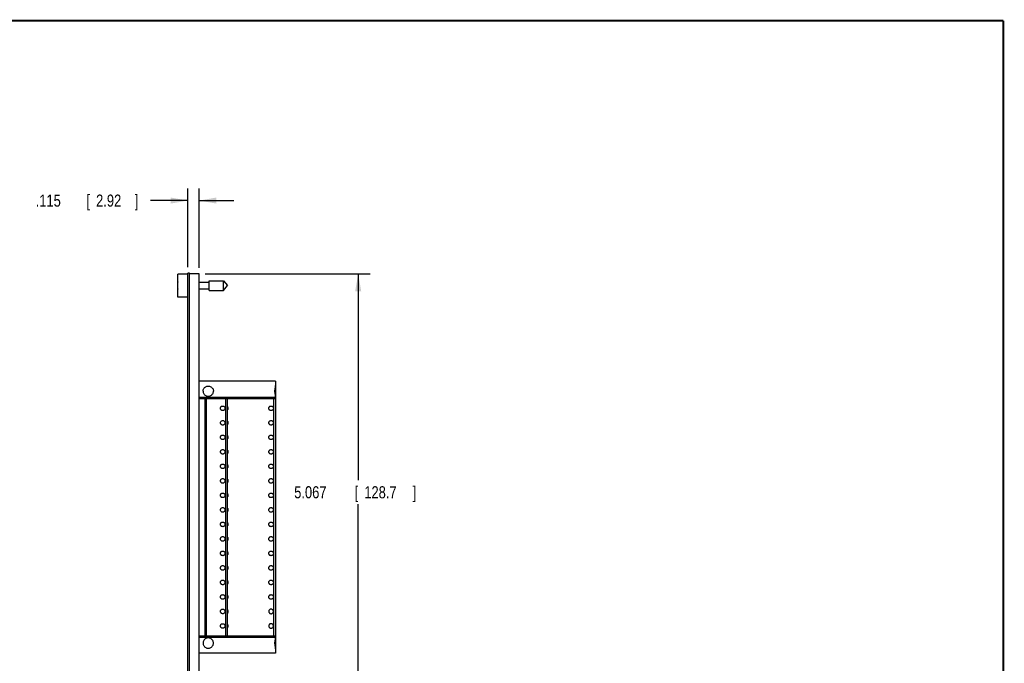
# Model space of a CAD drawing. Header units: inches. Extents: x 0.2 to 16.8, y 0.1 to 10.8.
# Tile 16 of 16: x 6.6 to 16.8, y 4.1 to 10.8. Entities that reach past the tile are written whole.
import ezdxf

# ---------------------------------------------------------------- set-up
doc = ezdxf.new("R2010")
doc.units = ezdxf.units.IN
doc.header["$LTSCALE"] = 0.935
doc.header["$MEASUREMENT"] = 0
doc.layers.get('0').update_dxf_attribs({"linetype": 'CONTINUOUS'})
doc.layers.add('DIMENSIONS', color=7, linetype='CONTINUOUS')
doc.styles.get("Standard").update_dxf_attribs({"font": 'txt', "width": 0.8})
doc.dimstyles.new('DIMSTYLE_1', dxfattribs={"dimtxt": 0.125, "dimasz": 0.18, "dimexe": 0.18, "dimexo": 0.0625, "dimgap": 0.09, "dimtad": 0, "dimtih": 1, "dimtoh": 1, "dimdec": 3, "dimzin": 4, "dimdsep": 46, "dimtxsty": 'STANDARD', "dimblk": '_FILLED', "dimblk1": '_FILLED', "dimblk2": '_FILLED', "dimcen": 0.09, "dimadec": 0, "dimazin": 0, "dimtp": 0.001, "dimtm": 0.001, "dimtfac": 1, "dimtdec": 3, "dimtofl": 0, "dimtmove": 0, "dimatfit": 3, "dimldrblk": '_FILLED', "dimfxl": 1, "dimtolj": 1, "dimtzin": 4, "dimarcsym": 0})

# ---------------------------------------------------------------- blocks, each defined once
blk = doc.blocks.new('_FILLED')
at = {"color": 0, "linetype": 'BYBLOCK'}
blk.add_solid([(0, 0), (-1, 0.174), (-1, -0.174)], dxfattribs=at)
blk = doc.blocks.new('*D0')
at = {"layer": 'DIMENSIONS', "color": 2, "linetype": 'CONTINUOUS'}
for p, q in [((8.494, 8.142), (10.202, 8.142)), ((10.077, 8.142), (10.077, 6.009)), ((10.077, 3.075), (10.077, 5.759)), ((8.494, 3.075), (10.202, 3.075))]:
    blk.add_line(p, q, dxfattribs=at)
at = {"layer": 'DIMENSIONS', "color": 2, "linetype": 'CONTINUOUS', "xscale": 0.18, "yscale": 0.18, "zscale": 0.18}
for p, rotation in [((10.077, 8.142), 90), ((10.077, 3.075), 270)]:
    blk.add_blockref('_FILLED', p, dxfattribs=dict(at, rotation=rotation))
at = {"layer": 'DIMENSIONS', "color": 2, "linetype": 'CONTINUOUS', "width": 0.8}
for s, p in [('5.067', (9.415, 5.821)), ('[', (10.04, 5.821)), ('128.7', (10.14, 5.821)), (']', (10.64, 5.821))]:
    blk.add_text(s, height=0.125, dxfattribs=at).set_placement(p)
blk = doc.blocks.new('*D1')
at = {"layer": 'DIMENSIONS', "color": 2, "linetype": 'CONTINUOUS'}
for p, q in [((8.316, 8.211), (8.316, 9.024)), ((8.431, 8.204), (8.431, 9.024)), ((8.316, 8.899), (7.929, 8.899)), ((8.431, 8.899), (8.791, 8.899))]:
    blk.add_line(p, q, dxfattribs=at)
at = {"layer": 'DIMENSIONS', "color": 2, "linetype": 'CONTINUOUS', "xscale": 0.18, "yscale": 0.18, "zscale": 0.18}
blk.add_blockref('_FILLED', (8.316, 8.899), dxfattribs=at)
at = {"layer": 'DIMENSIONS', "color": 2, "linetype": 'CONTINUOUS', "xscale": 0.18, "yscale": 0.18, "zscale": 0.18, "rotation": 180}
blk.add_blockref('_FILLED', (8.431, 8.899), dxfattribs=at)
at = {"layer": 'DIMENSIONS', "color": 2, "linetype": 'CONTINUOUS', "width": 0.8}
for s, p in [('[', (7.266, 8.836)), ('2.92', (7.366, 8.836)), (']', (7.766, 8.836)), ('.115', (6.741, 8.836))]:
    blk.add_text(s, height=0.125, dxfattribs=at).set_placement(p)

msp = doc.modelspace()

# ---------------------------------------------------------------- linework, layer by layer
at = {"color": 7, "linetype": 'CONTINUOUS'}
for p, q in [((8.3161, 3.1018), (8.3161, 8.1488)), ((8.3311, 8.1488), (8.3161, 8.1488)), ((8.3311, 3.075), (8.3311, 8.1488)), ((8.2111, 7.9015), (8.2111, 8.1385)), ((8.3161, 8.1385), (8.2111, 8.1385)), ((8.4311, 8.142), (8.3311, 8.142)), ((8.4311, 3.075), (8.4311, 8.142)), ((8.4311, 8.055), (8.5348, 8.055)), ((8.5348, 7.9708), (8.5348, 8.0692)), ((8.5348, 8.0692), (8.6829, 8.0692)), ((8.6829, 7.9708), (8.6829, 8.0692)), ((8.6829, 8.0692), (8.7242, 8.02)), ((8.2091, 8.0338), (8.2111, 8.0338)), ((8.2111, 8.0062), (8.2091, 8.0062)), ((8.4311, 7.985), (8.5348, 7.985)), ((8.5348, 7.9708), (8.6829, 7.9708)), ((8.6829, 7.9708), (8.7242, 8.02)), ((8.3161, 7.9015), (8.2111, 7.9015)), ((9.2233, 7.031), (8.4311, 7.031)), ((9.2233, 7.031), (9.2233, 4.2219)), ((8.4311, 6.866), (9.2233, 6.866)), ((8.4311, 6.8538), (9.223, 6.8538)), ((8.495, 4.3991), (8.495, 6.8538)), ((8.5029, 6.8538), (8.5029, 4.3991)), ((8.7036, 6.8538), (8.7036, 4.3991)), ((8.7233, 6.8538), (8.7233, 4.3991)), ((9.2036, 4.3991), (9.2036, 6.8538)), ((9.2233, 6.8547), (9.2233, 6.8547)), ((8.4311, 4.3991), (9.223, 4.3991)), ((8.4311, 4.3869), (9.2233, 4.3869)), ((9.2233, 4.3982), (9.2233, 4.3982)), ((9.2233, 4.2219), (8.4311, 4.2219))]:
    msp.add_line(p, q, dxfattribs=at)
at = {"color": 7, "linetype": 'CONTINUOUS', "const_width": 0.02}
for points in [[(16.75, 10.7586), (0.25, 10.7586)], [(16.75, 0.2586), (16.75, 10.7586)]]:
    msp.add_lwpolyline(points, dxfattribs=at)
at = {"color": 7, "linetype": 'CONTINUOUS'}
for centre, radius, start, end in [((8.5214, 8.02), 0.3127, 172.97195, 177.47432), ((8.5214, 8.02), 0.3127, 182.52568, 187.02765), ((8.7155, 6.7515), 0.018, 295.87669, 64.12331), ((8.7155, 6.6015), 0.018, 295.87669, 64.12331), ((8.7155, 6.4515), 0.018, 295.87669, 64.12331), ((8.7155, 6.3015), 0.018, 295.87669, 64.12331), ((8.7155, 6.1515), 0.018, 295.87669, 64.12331), ((8.7155, 6.0015), 0.018, 295.87669, 64.12331), ((8.7155, 5.8515), 0.018, 295.87669, 64.12331), ((8.7155, 5.7015), 0.018, 295.87669, 64.12331), ((8.7155, 5.5515), 0.018, 295.87669, 64.12331), ((8.7155, 5.4015), 0.018, 295.87669, 64.12331), ((8.7155, 5.2515), 0.018, 295.87669, 64.12331), ((8.7155, 5.1015), 0.018, 295.87669, 64.12331), ((8.7155, 4.9515), 0.018, 295.87669, 64.12331), ((8.7155, 4.8015), 0.018, 295.87669, 64.12331), ((8.7155, 4.6515), 0.018, 295.87669, 64.12331), ((8.7155, 4.5015), 0.018, 295.87669, 64.12331)]:
    msp.add_arc(centre, radius, start, end, dxfattribs=at)
for points, knots in [([(8.4729, 6.9286), (8.4729, 6.9331), (8.4741, 6.9423), (8.4794, 6.9553), (8.4881, 6.9667), (8.4995, 6.9753), (8.5125, 6.9806), (8.5261, 6.9824), (8.5397, 6.9806), (8.5527, 6.9753), (8.5641, 6.9667), (8.5728, 6.9553), (8.5781, 6.9423), (8.5793, 6.9331), (8.5792, 6.9286)], [0, 0, 0, 0, 0.0811161, 0.164423, 0.25008, 0.3359904, 0.4190682, 0.4999357, 0.5806346, 0.6640138, 0.7498683, 0.8354658, 0.9189084, 1, 1, 1, 1]), ([(8.4729, 6.9286), (8.4729, 6.9241), (8.4741, 6.915), (8.4794, 6.902), (8.488, 6.8906), (8.4994, 6.8819), (8.5124, 6.8767), (8.526, 6.8749), (8.5397, 6.8766), (8.5527, 6.8819), (8.5641, 6.8906), (8.5728, 6.902), (8.5781, 6.915), (8.5793, 6.9241), (8.5792, 6.9286)], [0, 0, 0, 0, 0.0809344, 0.1643428, 0.2497308, 0.3356394, 0.4189238, 0.4995885, 0.5805058, 0.6641534, 0.7501401, 0.835607, 0.919126, 1, 1, 1, 1]), ([(9.2233, 6.8708), (9.2233, 6.8734), (9.223, 6.879), (9.2216, 6.8882), (9.2195, 6.8984), (9.2174, 6.9089), (9.2158, 6.919), (9.2153, 6.9286), (9.2158, 6.9382), (9.2174, 6.9483), (9.2195, 6.9589), (9.2216, 6.9691), (9.223, 6.9782), (9.2233, 6.9839), (9.2233, 6.9865)], [0, 0, 0, 0, 0.0665104, 0.1451068, 0.2370807, 0.3332256, 0.4208903, 0.4998517, 0.5787787, 0.6663066, 0.7624773, 0.8546573, 0.9334049, 1, 1, 1, 1]), ([(9.223, 6.8538), (9.2231, 6.8538), (9.2232, 6.8539), (9.2233, 6.8543), (9.2233, 6.8545), (9.2233, 6.8547)], [0, 0, 0, 0, 0.2142942, 0.5258064, 1, 1, 1, 1]), ([(8.6525, 6.7515), (8.6525, 6.7542), (8.6534, 6.7597), (8.6576, 6.767), (8.664, 6.7723), (8.6718, 6.7752), (8.6802, 6.7752), (8.688, 6.7724), (8.6945, 6.767), (8.6987, 6.7598), (8.6997, 6.7542), (8.6997, 6.7515)], [0, 0, 0, 0, 0.1116238, 0.2225897, 0.3323543, 0.4432295, 0.5542044, 0.6650931, 0.7757188, 0.8878371, 1, 1, 1, 1]), ([(8.6997, 6.7515), (8.6997, 6.7487), (8.6987, 6.7432), (8.6945, 6.736), (8.6882, 6.7306), (8.6804, 6.7277), (8.672, 6.7277), (8.6641, 6.7305), (8.6577, 6.7359), (8.6534, 6.7431), (8.6525, 6.7487), (8.6525, 6.7515)], [0, 0, 0, 0, 0.1116238, 0.2225897, 0.3323543, 0.4432295, 0.5542044, 0.6650931, 0.7757188, 0.8878371, 1, 1, 1, 1]), ([(9.1525, 6.7515), (9.1525, 6.7542), (9.1534, 6.7597), (9.1576, 6.767), (9.164, 6.7723), (9.1718, 6.7752), (9.1802, 6.7752), (9.188, 6.7724), (9.1945, 6.767), (9.1987, 6.7598), (9.1997, 6.7542), (9.1997, 6.7515)], [0, 0, 0, 0, 0.1116238, 0.2225897, 0.3323543, 0.4432295, 0.5542044, 0.6650931, 0.7757188, 0.8878371, 1, 1, 1, 1]), ([(9.1997, 6.7515), (9.1997, 6.7487), (9.1987, 6.7432), (9.1945, 6.736), (9.1882, 6.7306), (9.1804, 6.7277), (9.172, 6.7277), (9.1641, 6.7305), (9.1577, 6.7359), (9.1534, 6.7431), (9.1525, 6.7487), (9.1525, 6.7515)], [0, 0, 0, 0, 0.1116238, 0.2225897, 0.3323543, 0.4432295, 0.5542044, 0.6650931, 0.7757188, 0.8878371, 1, 1, 1, 1]), ([(8.6525, 6.6015), (8.6525, 6.6042), (8.6534, 6.6097), (8.6576, 6.617), (8.664, 6.6223), (8.6718, 6.6252), (8.6802, 6.6252), (8.688, 6.6224), (8.6945, 6.617), (8.6987, 6.6098), (8.6997, 6.6042), (8.6997, 6.6015)], [0, 0, 0, 0, 0.1116238, 0.2225897, 0.3323543, 0.4432295, 0.5542044, 0.6650931, 0.7757188, 0.8878371, 1, 1, 1, 1]), ([(9.1525, 6.6015), (9.1525, 6.6042), (9.1534, 6.6097), (9.1576, 6.617), (9.164, 6.6223), (9.1718, 6.6252), (9.1802, 6.6252), (9.188, 6.6224), (9.1945, 6.617), (9.1987, 6.6098), (9.1997, 6.6042), (9.1997, 6.6015)], [0, 0, 0, 0, 0.1116238, 0.2225897, 0.3323543, 0.4432295, 0.5542044, 0.6650931, 0.7757188, 0.8878371, 1, 1, 1, 1]), ([(8.6997, 6.6015), (8.6997, 6.5987), (8.6987, 6.5932), (8.6945, 6.586), (8.6882, 6.5806), (8.6804, 6.5777), (8.672, 6.5777), (8.6641, 6.5805), (8.6577, 6.5859), (8.6534, 6.5931), (8.6525, 6.5987), (8.6525, 6.6015)], [0, 0, 0, 0, 0.1116238, 0.2225897, 0.3323543, 0.4432295, 0.5542044, 0.6650931, 0.7757188, 0.8878371, 1, 1, 1, 1]), ([(9.1997, 6.6015), (9.1997, 6.5987), (9.1987, 6.5932), (9.1945, 6.586), (9.1882, 6.5806), (9.1804, 6.5777), (9.172, 6.5777), (9.1641, 6.5805), (9.1577, 6.5859), (9.1534, 6.5931), (9.1525, 6.5987), (9.1525, 6.6015)], [0, 0, 0, 0, 0.1116238, 0.2225897, 0.3323543, 0.4432295, 0.5542044, 0.6650931, 0.7757188, 0.8878371, 1, 1, 1, 1]), ([(8.6525, 6.4515), (8.6525, 6.4542), (8.6534, 6.4597), (8.6576, 6.467), (8.664, 6.4723), (8.6718, 6.4752), (8.6802, 6.4752), (8.688, 6.4724), (8.6945, 6.467), (8.6987, 6.4598), (8.6997, 6.4542), (8.6997, 6.4515)], [0, 0, 0, 0, 0.1116238, 0.2225897, 0.3323543, 0.4432295, 0.5542044, 0.6650931, 0.7757188, 0.8878371, 1, 1, 1, 1]), ([(8.6997, 6.4515), (8.6997, 6.4487), (8.6987, 6.4432), (8.6945, 6.436), (8.6882, 6.4306), (8.6804, 6.4277), (8.672, 6.4277), (8.6641, 6.4305), (8.6577, 6.4359), (8.6534, 6.4431), (8.6525, 6.4487), (8.6525, 6.4515)], [0, 0, 0, 0, 0.1116238, 0.2225897, 0.3323543, 0.4432295, 0.5542044, 0.6650931, 0.7757188, 0.8878371, 1, 1, 1, 1]), ([(9.1525, 6.4515), (9.1525, 6.4542), (9.1534, 6.4597), (9.1576, 6.467), (9.164, 6.4723), (9.1718, 6.4752), (9.1802, 6.4752), (9.188, 6.4724), (9.1945, 6.467), (9.1987, 6.4598), (9.1997, 6.4542), (9.1997, 6.4515)], [0, 0, 0, 0, 0.1116238, 0.2225897, 0.3323543, 0.4432295, 0.5542044, 0.6650931, 0.7757188, 0.8878371, 1, 1, 1, 1]), ([(9.1997, 6.4515), (9.1997, 6.4487), (9.1987, 6.4432), (9.1945, 6.436), (9.1882, 6.4306), (9.1804, 6.4277), (9.172, 6.4277), (9.1641, 6.4305), (9.1577, 6.4359), (9.1534, 6.4431), (9.1525, 6.4487), (9.1525, 6.4515)], [0, 0, 0, 0, 0.1116238, 0.2225897, 0.3323543, 0.4432295, 0.5542044, 0.6650931, 0.7757188, 0.8878371, 1, 1, 1, 1]), ([(8.6525, 6.3015), (8.6525, 6.3042), (8.6534, 6.3097), (8.6576, 6.317), (8.664, 6.3223), (8.6718, 6.3252), (8.6802, 6.3252), (8.688, 6.3224), (8.6945, 6.317), (8.6987, 6.3098), (8.6997, 6.3042), (8.6997, 6.3015)], [0, 0, 0, 0, 0.1116238, 0.2225897, 0.3323543, 0.4432295, 0.5542044, 0.6650931, 0.7757188, 0.8878371, 1, 1, 1, 1]), ([(9.1525, 6.3015), (9.1525, 6.3042), (9.1534, 6.3097), (9.1576, 6.317), (9.164, 6.3223), (9.1718, 6.3252), (9.1802, 6.3252), (9.188, 6.3224), (9.1945, 6.317), (9.1987, 6.3098), (9.1997, 6.3042), (9.1997, 6.3015)], [0, 0, 0, 0, 0.1116238, 0.2225897, 0.3323543, 0.4432295, 0.5542044, 0.6650931, 0.7757188, 0.8878371, 1, 1, 1, 1]), ([(8.6997, 6.3015), (8.6997, 6.2987), (8.6987, 6.2932), (8.6945, 6.286), (8.6882, 6.2806), (8.6804, 6.2777), (8.672, 6.2777), (8.6641, 6.2805), (8.6577, 6.2859), (8.6534, 6.2931), (8.6525, 6.2987), (8.6525, 6.3015)], [0, 0, 0, 0, 0.1116238, 0.2225897, 0.3323543, 0.4432295, 0.5542044, 0.6650931, 0.7757188, 0.8878371, 1, 1, 1, 1]), ([(9.1997, 6.3015), (9.1997, 6.2987), (9.1987, 6.2932), (9.1945, 6.286), (9.1882, 6.2806), (9.1804, 6.2777), (9.172, 6.2777), (9.1641, 6.2805), (9.1577, 6.2859), (9.1534, 6.2931), (9.1525, 6.2987), (9.1525, 6.3015)], [0, 0, 0, 0, 0.1116238, 0.2225897, 0.3323543, 0.4432295, 0.5542044, 0.6650931, 0.7757188, 0.8878371, 1, 1, 1, 1]), ([(8.6525, 6.1515), (8.6525, 6.1542), (8.6534, 6.1597), (8.6576, 6.167), (8.664, 6.1723), (8.6718, 6.1752), (8.6802, 6.1752), (8.688, 6.1724), (8.6945, 6.167), (8.6987, 6.1598), (8.6997, 6.1542), (8.6997, 6.1515)], [0, 0, 0, 0, 0.1116238, 0.2225897, 0.3323543, 0.4432295, 0.5542044, 0.6650931, 0.7757188, 0.8878371, 1, 1, 1, 1]), ([(8.6997, 6.1515), (8.6997, 6.1487), (8.6987, 6.1432), (8.6945, 6.136), (8.6882, 6.1306), (8.6804, 6.1277), (8.672, 6.1277), (8.6641, 6.1305), (8.6577, 6.1359), (8.6534, 6.1431), (8.6525, 6.1487), (8.6525, 6.1515)], [0, 0, 0, 0, 0.1116238, 0.2225897, 0.3323543, 0.4432295, 0.5542044, 0.6650931, 0.7757188, 0.8878371, 1, 1, 1, 1]), ([(9.1525, 6.1515), (9.1525, 6.1542), (9.1534, 6.1597), (9.1576, 6.167), (9.164, 6.1723), (9.1718, 6.1752), (9.1802, 6.1752), (9.188, 6.1724), (9.1945, 6.167), (9.1987, 6.1598), (9.1997, 6.1542), (9.1997, 6.1515)], [0, 0, 0, 0, 0.1116238, 0.2225897, 0.3323543, 0.4432295, 0.5542044, 0.6650931, 0.7757188, 0.8878371, 1, 1, 1, 1]), ([(9.1997, 6.1515), (9.1997, 6.1487), (9.1987, 6.1432), (9.1945, 6.136), (9.1882, 6.1306), (9.1804, 6.1277), (9.172, 6.1277), (9.1641, 6.1305), (9.1577, 6.1359), (9.1534, 6.1431), (9.1525, 6.1487), (9.1525, 6.1515)], [0, 0, 0, 0, 0.1116238, 0.2225897, 0.3323543, 0.4432295, 0.5542044, 0.6650931, 0.7757188, 0.8878371, 1, 1, 1, 1]), ([(8.6525, 6.0015), (8.6525, 6.0042), (8.6534, 6.0097), (8.6576, 6.017), (8.664, 6.0223), (8.6718, 6.0252), (8.6802, 6.0252), (8.688, 6.0224), (8.6945, 6.017), (8.6987, 6.0098), (8.6997, 6.0042), (8.6997, 6.0015)], [0, 0, 0, 0, 0.1116238, 0.2225897, 0.3323543, 0.4432295, 0.5542044, 0.6650931, 0.7757188, 0.8878371, 1, 1, 1, 1]), ([(9.1525, 6.0015), (9.1525, 6.0042), (9.1534, 6.0097), (9.1576, 6.017), (9.164, 6.0223), (9.1718, 6.0252), (9.1802, 6.0252), (9.188, 6.0224), (9.1945, 6.017), (9.1987, 6.0098), (9.1997, 6.0042), (9.1997, 6.0015)], [0, 0, 0, 0, 0.1116238, 0.2225897, 0.3323543, 0.4432295, 0.5542044, 0.6650931, 0.7757188, 0.8878371, 1, 1, 1, 1]), ([(8.6997, 6.0015), (8.6997, 5.9987), (8.6987, 5.9932), (8.6945, 5.986), (8.6882, 5.9806), (8.6804, 5.9777), (8.672, 5.9777), (8.6641, 5.9805), (8.6577, 5.9859), (8.6534, 5.9931), (8.6525, 5.9987), (8.6525, 6.0015)], [0, 0, 0, 0, 0.1116238, 0.2225897, 0.3323543, 0.4432295, 0.5542044, 0.6650931, 0.7757188, 0.8878371, 1, 1, 1, 1]), ([(9.1997, 6.0015), (9.1997, 5.9987), (9.1987, 5.9932), (9.1945, 5.986), (9.1882, 5.9806), (9.1804, 5.9777), (9.172, 5.9777), (9.1641, 5.9805), (9.1577, 5.9859), (9.1534, 5.9931), (9.1525, 5.9987), (9.1525, 6.0015)], [0, 0, 0, 0, 0.1116238, 0.2225897, 0.3323543, 0.4432295, 0.5542044, 0.6650931, 0.7757188, 0.8878371, 1, 1, 1, 1]), ([(8.6525, 5.8515), (8.6525, 5.8542), (8.6534, 5.8597), (8.6576, 5.867), (8.664, 5.8723), (8.6718, 5.8752), (8.6802, 5.8752), (8.688, 5.8724), (8.6945, 5.867), (8.6987, 5.8598), (8.6997, 5.8542), (8.6997, 5.8515)], [0, 0, 0, 0, 0.1116238, 0.2225897, 0.3323543, 0.4432295, 0.5542044, 0.6650931, 0.7757188, 0.8878371, 1, 1, 1, 1]), ([(8.6997, 5.8515), (8.6997, 5.8487), (8.6987, 5.8432), (8.6945, 5.836), (8.6882, 5.8306), (8.6804, 5.8277), (8.672, 5.8277), (8.6641, 5.8305), (8.6577, 5.8359), (8.6534, 5.8431), (8.6525, 5.8487), (8.6525, 5.8515)], [0, 0, 0, 0, 0.1116238, 0.2225897, 0.3323543, 0.4432295, 0.5542044, 0.6650931, 0.7757188, 0.8878371, 1, 1, 1, 1]), ([(9.1525, 5.8515), (9.1525, 5.8542), (9.1534, 5.8597), (9.1576, 5.867), (9.164, 5.8723), (9.1718, 5.8752), (9.1802, 5.8752), (9.188, 5.8724), (9.1945, 5.867), (9.1987, 5.8598), (9.1997, 5.8542), (9.1997, 5.8515)], [0, 0, 0, 0, 0.1116238, 0.2225897, 0.3323543, 0.4432295, 0.5542044, 0.6650931, 0.7757188, 0.8878371, 1, 1, 1, 1]), ([(9.1997, 5.8515), (9.1997, 5.8487), (9.1987, 5.8432), (9.1945, 5.836), (9.1882, 5.8306), (9.1804, 5.8277), (9.172, 5.8277), (9.1641, 5.8305), (9.1577, 5.8359), (9.1534, 5.8431), (9.1525, 5.8487), (9.1525, 5.8515)], [0, 0, 0, 0, 0.1116238, 0.2225897, 0.3323543, 0.4432295, 0.5542044, 0.6650931, 0.7757188, 0.8878371, 1, 1, 1, 1]), ([(8.6525, 5.7015), (8.6525, 5.7042), (8.6534, 5.7097), (8.6576, 5.717), (8.664, 5.7223), (8.6718, 5.7252), (8.6802, 5.7252), (8.688, 5.7224), (8.6945, 5.717), (8.6987, 5.7098), (8.6997, 5.7042), (8.6997, 5.7015)], [0, 0, 0, 0, 0.1116238, 0.2225897, 0.3323543, 0.4432295, 0.5542044, 0.6650931, 0.7757188, 0.8878371, 1, 1, 1, 1]), ([(9.1525, 5.7015), (9.1525, 5.7042), (9.1534, 5.7097), (9.1576, 5.717), (9.164, 5.7223), (9.1718, 5.7252), (9.1802, 5.7252), (9.188, 5.7224), (9.1945, 5.717), (9.1987, 5.7098), (9.1997, 5.7042), (9.1997, 5.7015)], [0, 0, 0, 0, 0.1116238, 0.2225897, 0.3323543, 0.4432295, 0.5542044, 0.6650931, 0.7757188, 0.8878371, 1, 1, 1, 1]), ([(8.6997, 5.7015), (8.6997, 5.6987), (8.6987, 5.6932), (8.6945, 5.686), (8.6882, 5.6806), (8.6804, 5.6777), (8.672, 5.6777), (8.6641, 5.6805), (8.6577, 5.6859), (8.6534, 5.6931), (8.6525, 5.6987), (8.6525, 5.7015)], [0, 0, 0, 0, 0.1116238, 0.2225897, 0.3323543, 0.4432295, 0.5542044, 0.6650931, 0.7757188, 0.8878371, 1, 1, 1, 1]), ([(9.1997, 5.7015), (9.1997, 5.6987), (9.1987, 5.6932), (9.1945, 5.686), (9.1882, 5.6806), (9.1804, 5.6777), (9.172, 5.6777), (9.1641, 5.6805), (9.1577, 5.6859), (9.1534, 5.6931), (9.1525, 5.6987), (9.1525, 5.7015)], [0, 0, 0, 0, 0.1116238, 0.2225897, 0.3323543, 0.4432295, 0.5542044, 0.6650931, 0.7757188, 0.8878371, 1, 1, 1, 1]), ([(8.6525, 5.5515), (8.6525, 5.5542), (8.6534, 5.5597), (8.6576, 5.567), (8.664, 5.5723), (8.6718, 5.5752), (8.6802, 5.5752), (8.688, 5.5724), (8.6945, 5.567), (8.6987, 5.5598), (8.6997, 5.5542), (8.6997, 5.5515)], [0, 0, 0, 0, 0.1116238, 0.2225897, 0.3323543, 0.4432295, 0.5542044, 0.6650931, 0.7757188, 0.8878371, 1, 1, 1, 1]), ([(8.6997, 5.5515), (8.6997, 5.5487), (8.6987, 5.5432), (8.6945, 5.536), (8.6882, 5.5306), (8.6804, 5.5277), (8.672, 5.5277), (8.6641, 5.5305), (8.6577, 5.5359), (8.6534, 5.5431), (8.6525, 5.5487), (8.6525, 5.5515)], [0, 0, 0, 0, 0.1116238, 0.2225897, 0.3323543, 0.4432295, 0.5542044, 0.6650931, 0.7757188, 0.8878371, 1, 1, 1, 1]), ([(9.1525, 5.5515), (9.1525, 5.5542), (9.1534, 5.5597), (9.1576, 5.567), (9.164, 5.5723), (9.1718, 5.5752), (9.1802, 5.5752), (9.188, 5.5724), (9.1945, 5.567), (9.1987, 5.5598), (9.1997, 5.5542), (9.1997, 5.5515)], [0, 0, 0, 0, 0.1116238, 0.2225897, 0.3323543, 0.4432295, 0.5542044, 0.6650931, 0.7757188, 0.8878371, 1, 1, 1, 1]), ([(9.1997, 5.5515), (9.1997, 5.5487), (9.1987, 5.5432), (9.1945, 5.536), (9.1882, 5.5306), (9.1804, 5.5277), (9.172, 5.5277), (9.1641, 5.5305), (9.1577, 5.5359), (9.1534, 5.5431), (9.1525, 5.5487), (9.1525, 5.5515)], [0, 0, 0, 0, 0.1116238, 0.2225897, 0.3323543, 0.4432295, 0.5542044, 0.6650931, 0.7757188, 0.8878371, 1, 1, 1, 1]), ([(8.6525, 5.4015), (8.6525, 5.4042), (8.6534, 5.4097), (8.6576, 5.417), (8.664, 5.4223), (8.6718, 5.4252), (8.6802, 5.4252), (8.688, 5.4224), (8.6945, 5.417), (8.6987, 5.4098), (8.6997, 5.4042), (8.6997, 5.4015)], [0, 0, 0, 0, 0.1116238, 0.2225897, 0.3323543, 0.4432295, 0.5542044, 0.6650931, 0.7757188, 0.8878371, 1, 1, 1, 1]), ([(8.6997, 5.4015), (8.6997, 5.3987), (8.6987, 5.3932), (8.6945, 5.386), (8.6882, 5.3806), (8.6804, 5.3777), (8.672, 5.3777), (8.6641, 5.3805), (8.6577, 5.3859), (8.6534, 5.3931), (8.6525, 5.3987), (8.6525, 5.4015)], [0, 0, 0, 0, 0.1116238, 0.2225897, 0.3323543, 0.4432295, 0.5542044, 0.6650931, 0.7757188, 0.8878371, 1, 1, 1, 1]), ([(9.1525, 5.4015), (9.1525, 5.4042), (9.1534, 5.4097), (9.1576, 5.417), (9.164, 5.4223), (9.1718, 5.4252), (9.1802, 5.4252), (9.188, 5.4224), (9.1945, 5.417), (9.1987, 5.4098), (9.1997, 5.4042), (9.1997, 5.4015)], [0, 0, 0, 0, 0.1116238, 0.2225897, 0.3323543, 0.4432295, 0.5542044, 0.6650931, 0.7757188, 0.8878371, 1, 1, 1, 1]), ([(9.1997, 5.4015), (9.1997, 5.3987), (9.1987, 5.3932), (9.1945, 5.386), (9.1882, 5.3806), (9.1804, 5.3777), (9.172, 5.3777), (9.1641, 5.3805), (9.1577, 5.3859), (9.1534, 5.3931), (9.1525, 5.3987), (9.1525, 5.4015)], [0, 0, 0, 0, 0.1116238, 0.2225897, 0.3323543, 0.4432295, 0.5542044, 0.6650931, 0.7757188, 0.8878371, 1, 1, 1, 1]), ([(8.6525, 5.2515), (8.6525, 5.2542), (8.6534, 5.2597), (8.6576, 5.267), (8.664, 5.2723), (8.6718, 5.2752), (8.6802, 5.2752), (8.688, 5.2724), (8.6945, 5.267), (8.6987, 5.2598), (8.6997, 5.2542), (8.6997, 5.2515)], [0, 0, 0, 0, 0.1116238, 0.2225897, 0.3323543, 0.4432295, 0.5542044, 0.6650931, 0.7757188, 0.8878371, 1, 1, 1, 1]), ([(8.6997, 5.2515), (8.6997, 5.2487), (8.6987, 5.2432), (8.6945, 5.236), (8.6882, 5.2306), (8.6804, 5.2277), (8.672, 5.2277), (8.6641, 5.2305), (8.6577, 5.2359), (8.6534, 5.2431), (8.6525, 5.2487), (8.6525, 5.2515)], [0, 0, 0, 0, 0.1116238, 0.2225897, 0.3323543, 0.4432295, 0.5542044, 0.6650931, 0.7757188, 0.8878371, 1, 1, 1, 1]), ([(9.1525, 5.2515), (9.1525, 5.2542), (9.1534, 5.2597), (9.1576, 5.267), (9.164, 5.2723), (9.1718, 5.2752), (9.1802, 5.2752), (9.188, 5.2724), (9.1945, 5.267), (9.1987, 5.2598), (9.1997, 5.2542), (9.1997, 5.2515)], [0, 0, 0, 0, 0.1116238, 0.2225897, 0.3323543, 0.4432295, 0.5542044, 0.6650931, 0.7757188, 0.8878371, 1, 1, 1, 1]), ([(9.1997, 5.2515), (9.1997, 5.2487), (9.1987, 5.2432), (9.1945, 5.236), (9.1882, 5.2306), (9.1804, 5.2277), (9.172, 5.2277), (9.1641, 5.2305), (9.1577, 5.2359), (9.1534, 5.2431), (9.1525, 5.2487), (9.1525, 5.2515)], [0, 0, 0, 0, 0.1116238, 0.2225897, 0.3323543, 0.4432295, 0.5542044, 0.6650931, 0.7757188, 0.8878371, 1, 1, 1, 1]), ([(8.6525, 5.1015), (8.6525, 5.1042), (8.6534, 5.1097), (8.6576, 5.117), (8.664, 5.1223), (8.6718, 5.1252), (8.6802, 5.1252), (8.688, 5.1224), (8.6945, 5.117), (8.6987, 5.1098), (8.6997, 5.1042), (8.6997, 5.1015)], [0, 0, 0, 0, 0.1116238, 0.2225897, 0.3323543, 0.4432295, 0.5542044, 0.6650931, 0.7757188, 0.8878371, 1, 1, 1, 1]), ([(8.6997, 5.1015), (8.6997, 5.0987), (8.6987, 5.0932), (8.6945, 5.086), (8.6882, 5.0806), (8.6804, 5.0777), (8.672, 5.0777), (8.6641, 5.0805), (8.6577, 5.0859), (8.6534, 5.0931), (8.6525, 5.0987), (8.6525, 5.1015)], [0, 0, 0, 0, 0.1116238, 0.2225897, 0.3323543, 0.4432295, 0.5542044, 0.6650931, 0.7757188, 0.8878371, 1, 1, 1, 1]), ([(9.1525, 5.1015), (9.1525, 5.1042), (9.1534, 5.1097), (9.1576, 5.117), (9.164, 5.1223), (9.1718, 5.1252), (9.1802, 5.1252), (9.188, 5.1224), (9.1945, 5.117), (9.1987, 5.1098), (9.1997, 5.1042), (9.1997, 5.1015)], [0, 0, 0, 0, 0.1116238, 0.2225897, 0.3323543, 0.4432295, 0.5542044, 0.6650931, 0.7757188, 0.8878371, 1, 1, 1, 1]), ([(9.1997, 5.1015), (9.1997, 5.0987), (9.1987, 5.0932), (9.1945, 5.086), (9.1882, 5.0806), (9.1804, 5.0777), (9.172, 5.0777), (9.1641, 5.0805), (9.1577, 5.0859), (9.1534, 5.0931), (9.1525, 5.0987), (9.1525, 5.1015)], [0, 0, 0, 0, 0.1116238, 0.2225897, 0.3323543, 0.4432295, 0.5542044, 0.6650931, 0.7757188, 0.8878371, 1, 1, 1, 1]), ([(8.6525, 4.9515), (8.6525, 4.9542), (8.6534, 4.9597), (8.6576, 4.967), (8.664, 4.9723), (8.6718, 4.9752), (8.6802, 4.9752), (8.688, 4.9724), (8.6945, 4.967), (8.6987, 4.9598), (8.6997, 4.9542), (8.6997, 4.9515)], [0, 0, 0, 0, 0.1116238, 0.2225897, 0.3323543, 0.4432295, 0.5542044, 0.6650931, 0.7757188, 0.8878371, 1, 1, 1, 1]), ([(8.6997, 4.9515), (8.6997, 4.9487), (8.6987, 4.9432), (8.6945, 4.936), (8.6882, 4.9306), (8.6804, 4.9277), (8.672, 4.9277), (8.6641, 4.9305), (8.6577, 4.9359), (8.6534, 4.9431), (8.6525, 4.9487), (8.6525, 4.9515)], [0, 0, 0, 0, 0.1116238, 0.2225897, 0.3323543, 0.4432295, 0.5542044, 0.6650931, 0.7757188, 0.8878371, 1, 1, 1, 1]), ([(9.1525, 4.9515), (9.1525, 4.9542), (9.1534, 4.9597), (9.1576, 4.967), (9.164, 4.9723), (9.1718, 4.9752), (9.1802, 4.9752), (9.188, 4.9724), (9.1945, 4.967), (9.1987, 4.9598), (9.1997, 4.9542), (9.1997, 4.9515)], [0, 0, 0, 0, 0.1116238, 0.2225897, 0.3323543, 0.4432295, 0.5542044, 0.6650931, 0.7757188, 0.8878371, 1, 1, 1, 1]), ([(9.1997, 4.9515), (9.1997, 4.9487), (9.1987, 4.9432), (9.1945, 4.936), (9.1882, 4.9306), (9.1804, 4.9277), (9.172, 4.9277), (9.1641, 4.9305), (9.1577, 4.9359), (9.1534, 4.9431), (9.1525, 4.9487), (9.1525, 4.9515)], [0, 0, 0, 0, 0.1116238, 0.2225897, 0.3323543, 0.4432295, 0.5542044, 0.6650931, 0.7757188, 0.8878371, 1, 1, 1, 1]), ([(8.6525, 4.8015), (8.6525, 4.8042), (8.6534, 4.8097), (8.6576, 4.817), (8.664, 4.8223), (8.6718, 4.8252), (8.6802, 4.8252), (8.688, 4.8224), (8.6945, 4.817), (8.6987, 4.8098), (8.6997, 4.8042), (8.6997, 4.8015)], [0, 0, 0, 0, 0.1116238, 0.2225897, 0.3323543, 0.4432295, 0.5542044, 0.6650931, 0.7757188, 0.8878371, 1, 1, 1, 1]), ([(8.6997, 4.8015), (8.6997, 4.7987), (8.6987, 4.7932), (8.6945, 4.786), (8.6882, 4.7806), (8.6804, 4.7777), (8.672, 4.7777), (8.6641, 4.7805), (8.6577, 4.7859), (8.6534, 4.7931), (8.6525, 4.7987), (8.6525, 4.8015)], [0, 0, 0, 0, 0.1116238, 0.2225897, 0.3323543, 0.4432295, 0.5542044, 0.6650931, 0.7757188, 0.8878371, 1, 1, 1, 1]), ([(9.1525, 4.8015), (9.1525, 4.8042), (9.1534, 4.8097), (9.1576, 4.817), (9.164, 4.8223), (9.1718, 4.8252), (9.1802, 4.8252), (9.188, 4.8224), (9.1945, 4.817), (9.1987, 4.8098), (9.1997, 4.8042), (9.1997, 4.8015)], [0, 0, 0, 0, 0.1116238, 0.2225897, 0.3323543, 0.4432295, 0.5542044, 0.6650931, 0.7757188, 0.8878371, 1, 1, 1, 1]), ([(9.1997, 4.8015), (9.1997, 4.7987), (9.1987, 4.7932), (9.1945, 4.786), (9.1882, 4.7806), (9.1804, 4.7777), (9.172, 4.7777), (9.1641, 4.7805), (9.1577, 4.7859), (9.1534, 4.7931), (9.1525, 4.7987), (9.1525, 4.8015)], [0, 0, 0, 0, 0.1116238, 0.2225897, 0.3323543, 0.4432295, 0.5542044, 0.6650931, 0.7757188, 0.8878371, 1, 1, 1, 1]), ([(8.6525, 4.6515), (8.6525, 4.6542), (8.6534, 4.6597), (8.6576, 4.667), (8.664, 4.6723), (8.6718, 4.6752), (8.6802, 4.6752), (8.688, 4.6724), (8.6945, 4.667), (8.6987, 4.6598), (8.6997, 4.6542), (8.6997, 4.6515)], [0, 0, 0, 0, 0.1116238, 0.2225897, 0.3323543, 0.4432295, 0.5542044, 0.6650931, 0.7757188, 0.8878371, 1, 1, 1, 1]), ([(8.6997, 4.6515), (8.6997, 4.6487), (8.6987, 4.6432), (8.6945, 4.636), (8.6882, 4.6306), (8.6804, 4.6277), (8.672, 4.6277), (8.6641, 4.6305), (8.6577, 4.6359), (8.6534, 4.6431), (8.6525, 4.6487), (8.6525, 4.6515)], [0, 0, 0, 0, 0.1116238, 0.2225897, 0.3323543, 0.4432295, 0.5542044, 0.6650931, 0.7757188, 0.8878371, 1, 1, 1, 1]), ([(9.1997, 4.6515), (9.1997, 4.6542), (9.1987, 4.6597), (9.1945, 4.667), (9.1882, 4.6723), (9.1804, 4.6752), (9.172, 4.6752), (9.1641, 4.6724), (9.1577, 4.667), (9.1534, 4.6598), (9.1525, 4.6542), (9.1525, 4.6515)], [0, 0, 0, 0, 0.1116238, 0.2225897, 0.3323543, 0.4432295, 0.5542044, 0.6650931, 0.7757188, 0.8878371, 1, 1, 1, 1]), ([(9.1525, 4.6515), (9.1525, 4.6487), (9.1534, 4.6432), (9.1576, 4.636), (9.164, 4.6306), (9.1718, 4.6277), (9.1802, 4.6277), (9.188, 4.6305), (9.1945, 4.6359), (9.1987, 4.6431), (9.1997, 4.6487), (9.1997, 4.6515)], [0, 0, 0, 0, 0.1116238, 0.2225897, 0.3323543, 0.4432295, 0.5542044, 0.6650931, 0.7757188, 0.8878371, 1, 1, 1, 1]), ([(8.6525, 4.5015), (8.6525, 4.5042), (8.6534, 4.5097), (8.6576, 4.517), (8.664, 4.5223), (8.6718, 4.5252), (8.6802, 4.5252), (8.688, 4.5224), (8.6945, 4.517), (8.6987, 4.5098), (8.6997, 4.5042), (8.6997, 4.5015)], [0, 0, 0, 0, 0.1116238, 0.2225897, 0.3323543, 0.4432295, 0.5542044, 0.6650931, 0.7757188, 0.8878371, 1, 1, 1, 1]), ([(8.6997, 4.5015), (8.6997, 4.4987), (8.6987, 4.4932), (8.6945, 4.486), (8.6882, 4.4806), (8.6804, 4.4777), (8.672, 4.4777), (8.6641, 4.4805), (8.6577, 4.4859), (8.6534, 4.4931), (8.6525, 4.4987), (8.6525, 4.5015)], [0, 0, 0, 0, 0.1116238, 0.2225897, 0.3323543, 0.4432295, 0.5542044, 0.6650931, 0.7757188, 0.8878371, 1, 1, 1, 1]), ([(9.1997, 4.5015), (9.1997, 4.5042), (9.1987, 4.5097), (9.1945, 4.517), (9.1882, 4.5223), (9.1804, 4.5252), (9.172, 4.5252), (9.1641, 4.5224), (9.1577, 4.517), (9.1534, 4.5098), (9.1525, 4.5042), (9.1525, 4.5015)], [0, 0, 0, 0, 0.1116238, 0.2225897, 0.3323543, 0.4432295, 0.5542044, 0.6650931, 0.7757188, 0.8878371, 1, 1, 1, 1]), ([(9.1525, 4.5015), (9.1525, 4.4987), (9.1534, 4.4932), (9.1576, 4.486), (9.164, 4.4806), (9.1718, 4.4777), (9.1802, 4.4777), (9.188, 4.4805), (9.1945, 4.4859), (9.1987, 4.4931), (9.1997, 4.4987), (9.1997, 4.5015)], [0, 0, 0, 0, 0.1116238, 0.2225897, 0.3323543, 0.4432295, 0.5542044, 0.6650931, 0.7757188, 0.8878371, 1, 1, 1, 1]), ([(9.2233, 4.2664), (9.2233, 4.269), (9.223, 4.2747), (9.2216, 4.2838), (9.2195, 4.294), (9.2174, 4.3046), (9.2158, 4.3147), (9.2153, 4.3243), (9.2158, 4.3339), (9.2174, 4.344), (9.2195, 4.3545), (9.2216, 4.3648), (9.223, 4.3739), (9.2233, 4.3796), (9.2233, 4.3822)], [0, 0, 0, 0, 0.0664936, 0.1450052, 0.2368981, 0.3331174, 0.4209325, 0.499994, 0.5788804, 0.6660613, 0.7628908, 0.8548416, 0.9335169, 1, 1, 1, 1]), ([(9.2233, 4.3982), (9.2233, 4.3984), (9.2233, 4.3986), (9.2232, 4.399), (9.2231, 4.3991), (9.223, 4.3991)], [0, 0, 0, 0, 0.4773962, 0.7882978, 1, 1, 1, 1]), ([(8.5792, 4.3243), (8.5792, 4.3288), (8.5781, 4.3379), (8.5728, 4.3509), (8.5641, 4.3623), (8.5528, 4.371), (8.5398, 4.3763), (8.5261, 4.378), (8.5125, 4.3763), (8.4995, 4.3711), (8.4881, 4.3624), (8.4794, 4.351), (8.4741, 4.338), (8.4729, 4.3288), (8.4729, 4.3243)], [0, 0, 0, 0, 0.0809628, 0.1642654, 0.2496806, 0.3354758, 0.418994, 0.4997818, 0.5805769, 0.6634847, 0.7492861, 0.8351114, 0.9187783, 1, 1, 1, 1]), ([(8.4729, 4.3243), (8.4729, 4.3198), (8.4741, 4.3106), (8.4794, 4.2977), (8.488, 4.2863), (8.4994, 4.2776), (8.5124, 4.2723), (8.526, 4.2706), (8.5397, 4.2723), (8.5527, 4.2776), (8.5641, 4.2863), (8.5728, 4.2977), (8.5781, 4.3106), (8.5793, 4.3198), (8.5792, 4.3243)], [0, 0, 0, 0, 0.0809344, 0.1643428, 0.2497308, 0.3356394, 0.4189238, 0.4995885, 0.5805058, 0.6641534, 0.7501401, 0.835607, 0.919126, 1, 1, 1, 1])]:
    msp.add_open_spline(points, degree=3, knots=knots, dxfattribs=at)

# ---------------------------------------------------------------- dimensions: what is measured, and where the dimension line sits
at = {"layer": 'DIMENSIONS', "color": 2, "linetype": 'CONTINUOUS'}
for base, p1, p2, angle, picture, middle in [((8.3161, 8.8988), (8.4311, 8.2045), (8.3161, 8.2113), 180, '*D1', (7.3035, 8.8988)), ((10.0771, 3.075), (8.4936, 8.142), (8.4936, 3.075), 270, '*D0', (10.0771, 5.884))]:
    dim = msp.add_linear_dim(base=base, p1=p1, p2=p2, angle=angle, dimstyle='DIMSTYLE_1', dxfattribs=at)
    dim.commit()
    dim.dimension.update_dxf_attribs({"geometry": picture, "text_midpoint": middle, "dimtype": 160})

doc.saveas('drawing.dxf')
